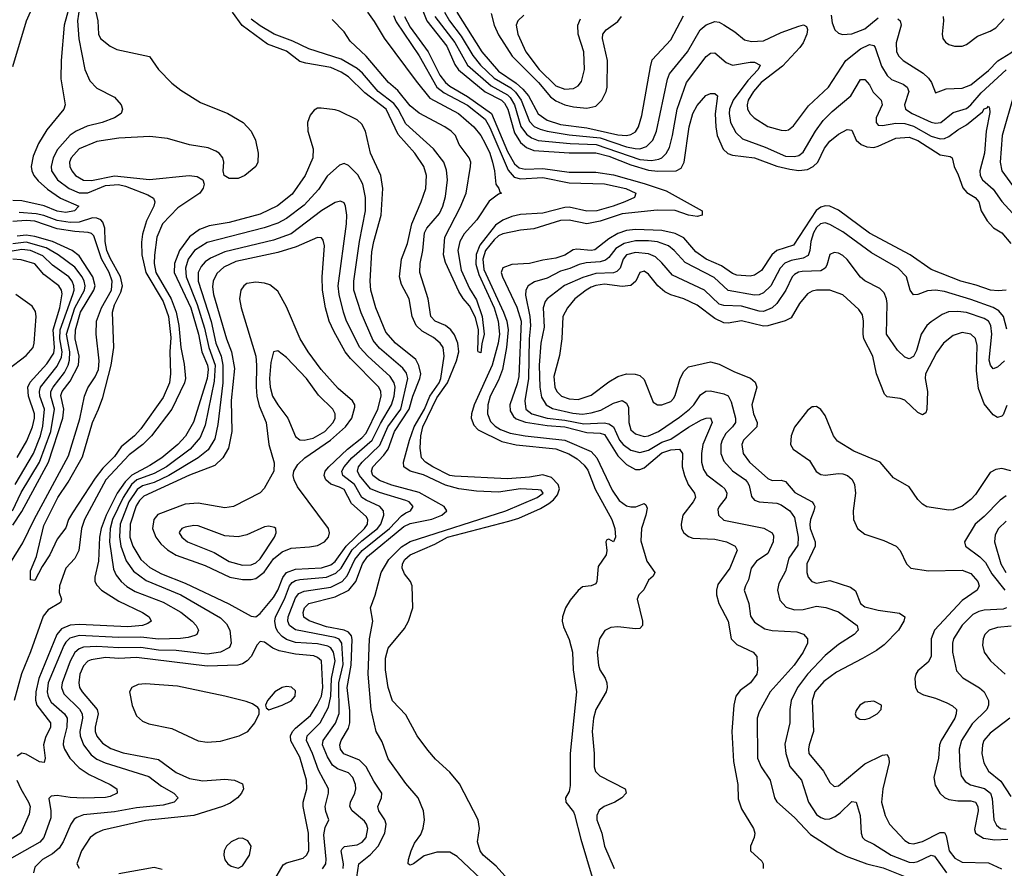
# Model space of a CAD drawing. Header units: inches. Extents: x 501365 to 657855, y 482276 to 547543.
# Tile 26 of 256: x 521781 to 526241, y 493910 to 497755. Entities that reach past the tile are written whole.
import ezdxf

# ---------------------------------------------------------------- set-up
doc = ezdxf.new("R2010")
doc.units = ezdxf.units.IN
doc.header["$MEASUREMENT"] = 0
doc.layers.add('A5429', color=7, linetype='Continuous')

msp = doc.modelspace()

# ---------------------------------------------------------------- linework, layer by layer
at = {"layer": 'A5429', "color": 5}
for points, elevation in [([(521750, 497542.6), (521811.8, 497750), (521853.6, 497846.4)], 1640), ([(522013.6, 497846.4), (521981.6, 497730), (521968.6, 497570), (521966.6, 497486.6), (521986.4, 497370), (521980.3, 497350), (521904, 497256), (521866.3, 497193.7), (521842.3, 497137.7), (521832.9, 497090), (521835.5, 497070), (521845, 497050), (521864.8, 497024.8), (521907.3, 496987.3), (521965.9, 496945.9), (522048.9, 496910), (522028.4, 496890), (521990, 496881.3), (521950, 496888.4), (521891.2, 496911.2), (521790, 496934.3), (521750, 496936.7)], 1640), ([(525758.5, 497758.5), (525769.5, 497749.5), (525773.8, 497730), (525751, 497650), (525752.3, 497610), (525763.7, 497590), (525783.5, 497570), (525872.8, 497512.8), (525898.4, 497490), (525911.8, 497470), (525930, 497424), (525978, 497442), (526050, 497444.7), (526090, 497460.1), (526170, 497525.5), (526211.1, 497568.9), (526270, 497604.9), (526317.4, 497642.6), (526340.4, 497670), (526377.3, 497742.7), (526410, 497854.9)], 1780), ([(522125.4, 497790), (522134.5, 497750), (522137.2, 497690), (522147.1, 497670), (522190, 497635.6), (522220.9, 497620.9), (522369.1, 497589.1), (522409.3, 497529.3), (522470, 497467.2), (522510, 497436.5), (522599.8, 497379.8), (522724.4, 497330), (522793.1, 497290), (522828.9, 497250), (522848.9, 497210), (522861.3, 497150), (522859.6, 497110), (522850, 497089.6), (522800.5, 497050), (522770, 497035.8), (522730, 497035.6), (522707, 497050), (522703, 497070), (522705.8, 497110), (522700.3, 497130), (522685.1, 497150), (522670, 497159.5), (522634.2, 497174.2), (522550, 497188.1), (522450, 497216.7), (522370, 497225.4), (522230, 497218.7), (522130, 497203.8), (522050.9, 497170), (522013.5, 497130), (522006.8, 497110), (522007.7, 497090), (522016.8, 497070), (522033.4, 497050), (522070, 497027.9), (522106.5, 497026.5), (522210, 497047.1), (522368.2, 497031.8), (522548.8, 497048.8), (522584.7, 497044.7), (522610.4, 497030), (522616, 497010), (522611.9, 496991.9), (522596.5, 496970), (522497.5, 496902.5), (522428.1, 496830), (522402.4, 496770), (522392, 496688), (522390.4, 496650), (522397.8, 496610), (522467.1, 496490), (522490, 496430), (522501.4, 496370), (522510.8, 496270), (522525.7, 496194.3), (522531.7, 496130), (522527.2, 496110), (522469.6, 495990.4), (522377.6, 495870), (522339.3, 495830), (522277, 495783), (522171, 495670), (522073.8, 495490), (522061.2, 495450), (522049.2, 495350), (522030, 495314.6), (521989.4, 495270), (521960.9, 495190), (521959.9, 495159.9), (521970.1, 495130), (521965.9, 495114.1), (521910, 495081.9), (521886.8, 495053.2), (521830, 494890.6), (521788.2, 494791.8), (521755, 494670)], 1680), ([(522051.9, 497810), (522042.8, 497750), (522049.2, 497669.2), (522076.3, 497530), (522098.2, 497478.2), (522130, 497445.7), (522210, 497403.6), (522240.2, 497370), (522246.7, 497350), (522240.2, 497330), (522210.4, 497310), (522154, 497290), (522086.9, 497273.1), (522037.1, 497250), (522010, 497231.5), (521952.3, 497167.7), (521932.7, 497130), (521923, 497090), (521925.6, 497070), (521951.5, 497030), (522004.2, 496990), (522050, 496970.9), (522090, 496970.5), (522170, 497003.3), (522229, 497009), (522260.8, 497000.8), (522361.6, 496961.6), (522386.5, 496946.5), (522392.8, 496930), (522387.8, 496910), (522355.4, 496844.6), (522336.5, 496783.5), (522332.4, 496747.6), (522333.6, 496690), (522352.1, 496610), (522430, 496478.6), (522454.5, 496410), (522465, 496315), (522461.4, 496250), (522464.2, 496150), (522459, 496110), (522430, 496043), (522330, 495901.5), (522300.7, 495870), (522240.1, 495819.9), (522210, 495776.1), (522157.4, 495722.6), (522122.1, 495677.9), (522019.4, 495520.6), (522002, 495490), (521990, 495452.7), (521950, 495401.2), (521916.9, 495330), (521882.2, 495277.8), (521850, 495214), (521830, 495218), (521830, 495258), (521856.6, 495323.4), (521890, 495463.7), (521954, 495590), (522000.4, 495659.6), (522065.9, 495774.1), (522109.9, 495930), (522138.5, 495990), (522156.7, 496043.3), (522195.4, 496190), (522207.2, 496270), (522201.1, 496430), (522210, 496462.7), (522239.4, 496520.6), (522246.2, 496550), (522237.5, 496590), (522190, 496674.6), (522175.7, 496710), (522168.6, 496750), (522166.9, 496810), (522157.5, 496837.5), (522148.2, 496848.2), (522130, 496856.7), (522110, 496857.4), (522050, 496838.4), (522010, 496836), (521950, 496845.9), (521890, 496867.8), (521855.3, 496875.3), (521778.1, 496881.9)], 1660), ([(523896.7, 493836.7), (523763.2, 493963.2), (523730, 493983.6), (523670, 493984), (523613.2, 493966.8), (523564.4, 493930), (523550, 493924.5), (523541, 493930), (523541.7, 493950), (523554.3, 493990), (523570, 494024.6), (523597.2, 494062.8), (523607.8, 494092.2), (523614.4, 494130), (523610.4, 494170), (523585.2, 494230), (523530, 494294.6), (523450, 494406.8), (523422.9, 494482.9), (523394.9, 494530), (523372.8, 494630), (523359.3, 494790), (523365.1, 494950), (523380.6, 495030), (523369.2, 495090), (523391.7, 495148.3), (523417.9, 495250), (523453.5, 495310), (523510, 495367.6), (523550, 495390.7), (523983.4, 495530), (524125.5, 495590), (524151.4, 495610), (524143.1, 495623.1), (524130, 495625.8), (524050, 495629), (523950, 495615.2), (523850, 495619.4), (523770, 495629), (523710, 495646.5), (523610, 495693.2), (523549.1, 495710), (523521.4, 495730), (523519.9, 495750), (523546.7, 495850), (523568.1, 495910), (523615.2, 495990), (523638.5, 496050), (523680.5, 496110), (523687.9, 496130), (523703, 496230), (523699.2, 496270), (523685.9, 496290), (523655.3, 496315.3), (523603.6, 496343.6), (523576.6, 496370), (523559.4, 496410), (523544.6, 496490), (523510, 496556.2), (523501, 496590), (523510.4, 496670), (523538, 496742), (523556.7, 496830), (523600.2, 496930), (523621.1, 496990), (523624.2, 497050), (523611, 497090), (523570.9, 497150), (523495.4, 497235.4), (523441.2, 497350), (523343.8, 497423.8), (523270, 497496), (523237.3, 497517.3), (523190, 497539.2), (523077.6, 497557.6), (523050, 497566.1), (522990, 497612.8), (522903.9, 497643.9), (522788.7, 497728.7), (522744.1, 497790)], 1680), ([(523356.2, 497790), (523387.2, 497747.2), (523431.7, 497671.7), (523576.4, 497476.4), (523639.2, 497399.2), (523768.8, 497330), (523837.8, 497270), (523870, 497231.3), (523890, 497194.8), (523910.4, 497150), (523922.3, 497110), (523932.1, 497070), (523937.5, 497010), (523951.2, 496990), (523955.3, 496975.2), (523964, 496970), (523950, 496964.4), (523907.3, 496932.7), (523851.7, 496848.3), (523794.6, 496785.4), (523775, 496750), (523766, 496710), (523780, 496620), (523818, 496538), (523850, 496485.5), (523875.2, 496410), (523884.4, 496330), (523873.8, 496286.2), (523870, 496245.2), (523858, 496250), (523856.4, 496256.4), (523858.7, 496350), (523845.5, 496405.5), (523818.6, 496458.6), (523790, 496491.6), (523770, 496524.2), (523710, 496654.5), (523700.7, 496690), (523706.4, 496770), (523775.7, 496904.3), (523803.7, 496970), (523823.5, 497090), (523824.4, 497110), (523817.1, 497130), (523772.1, 497190), (523754.8, 497230), (523735.6, 497250), (523706.9, 497270), (523590, 497331.7), (523550, 497364.9), (523494.3, 497434.3), (523451, 497470), (523350, 497589.9), (523278.5, 497658.5), (523250, 497700.5), (523195.6, 497755.6)], 1640), ([(523601.7, 497810), (523625.2, 497750), (523715.4, 497635.4), (523752.6, 497552.6), (523768.8, 497528.8), (523890, 497428), (523963.2, 497390), (523977.2, 497377.2), (523992.1, 497350), (524022.8, 497242.8), (524050, 497199.4), (524076, 497176), (524110, 497162.8), (524270, 497152.6), (524390, 497152.4), (524450, 497136.9), (524550, 497098), (524630, 497073.8), (524671.5, 497068.5), (524754.7, 497070), (524777.4, 497082.6), (524790.3, 497109.7), (524814, 497270), (524830.3, 497329.7), (524850, 497366.9), (524888.3, 497411.7), (524910, 497421.2), (524930, 497420.8), (524942.3, 497410), (524931.8, 497328.2), (524934, 497270), (524940.8, 497230), (524968.2, 497168.2), (524989, 497149), (525010, 497140.9), (525110, 497129.5), (525210, 497091.9), (525270, 497078.2), (525310, 497072.6), (525350, 497076.8), (525374.8, 497090), (525395.7, 497110), (525426.5, 497173.5), (525450, 497205.1), (525490, 497236), (525530, 497257.4), (525550, 497254.3), (525570.5, 497210), (525592.4, 497190), (525618.6, 497178.6), (525650, 497176.7), (525670, 497182.4), (525750, 497218.8), (525810, 497223.2), (525850, 497208.1), (525950, 497143.4), (525995.8, 497135.8), (526005.5, 497130), (526013.8, 497090), (526032.5, 497052.5), (526053.3, 496993.3), (526071.6, 496971.6), (526109.1, 496950), (526126.2, 496930), (526135.6, 496890), (526163.2, 496843.2), (526192, 496812), (526230, 496789.1), (526270, 496741.5)], 1720), ([(523705.6, 497790), (523727.9, 497750), (523780.1, 497680.1), (523833.7, 497593.7), (523867.5, 497550), (523929.8, 497490), (524006.1, 497446.1), (524027.5, 497427.5), (524052.9, 497390), (524090, 497294), (524112.1, 497272.1), (524138.6, 497258.6), (524170, 497250), (524270, 497234.2), (524410, 497219.3), (524530, 497179.7), (524568.9, 497171.1), (524590, 497170.8), (524619.7, 497180.3), (524648.4, 497210), (524666.2, 497250), (524714.8, 497485.2), (524724.1, 497510), (524805.5, 497610), (524863.2, 497710), (524890, 497732.3), (524930, 497747.8), (524950, 497744), (524970, 497732.4), (525020.2, 497700.2), (525063.8, 497663.8), (525096.1, 497656.1), (525150, 497660.1), (525230, 497697.1), (525310, 497726.7), (525331.8, 497731.8), (525344.9, 497724.9), (525350.2, 497710.2), (525346, 497690), (525330, 497651.1), (525315.1, 497630), (525235.7, 497544.3), (525139.2, 497470), (525104.9, 497430), (525080.8, 497390), (525076.1, 497370), (525078.4, 497350), (525089.4, 497329.4), (525108.6, 497310), (525170, 497270.7), (525230, 497254.4), (525250, 497252.8), (525263, 497257), (525285.8, 497274.2), (525354.8, 497365.2), (525445, 497450), (525523.7, 497570), (525590, 497623.1), (525630, 497642.4), (525650, 497637.8), (525655.9, 497630), (525684.3, 497544.3), (525710, 497501.9), (525730, 497484.7), (525783.3, 497463.3), (525801.7, 497450), (525808.4, 497430), (525789.6, 497370), (525793.2, 497350), (525823, 497330), (525910, 497290.8), (525930, 497286.4), (525953, 497290), (526010, 497334.3), (526070, 497352.3), (526090, 497369.6), (526135.9, 497424.1), (526250, 497528.6)], 1760), ([(523761.7, 497790), (523874.3, 497610), (523950, 497521.5), (524030, 497468.1), (524060.4, 497440.4), (524085.9, 497410), (524129.3, 497329.3), (524170, 497299.5), (524230, 497280.7), (524350, 497265), (524490, 497233.3), (524530, 497230.8), (524550, 497235.4), (524570, 497247.9), (524583.9, 497270), (524599.5, 497320.5), (524637.6, 497542.4), (524646.6, 497573.4), (524730, 497664.7), (524787.7, 497772.3)], 1780), ([(523916.4, 497783.6), (523929.7, 497730), (523950, 497687), (524012.1, 497590), (524130.9, 497470.9), (524186, 497406), (524210, 497387.6), (524250, 497369.5), (524290, 497359.8), (524350, 497354.1), (524390, 497363.3), (524417.9, 497390), (524437.2, 497430), (524441.4, 497450), (524442.8, 497570), (524420.2, 497670), (524422.3, 497690), (524437.4, 497710), (524490, 497747.8), (524506.8, 497770)], 1820), ([(524064.2, 497775.8), (524037.4, 497750), (524029.5, 497730), (524037.7, 497690), (524073.6, 497610), (524133.4, 497530), (524210, 497456), (524250, 497440.3), (524290, 497443.7), (524310, 497455.9), (524325.2, 497474.8), (524339.9, 497530), (524336.7, 497610), (524310.4, 497690), (524308.7, 497730), (524320.9, 497759.1)], 1840), ([(525456.2, 497776.2), (525460.6, 497740.6), (525473.5, 497710), (525490, 497694.8), (525508.3, 497688.3), (525550, 497690.5), (525610, 497713.8), (525670, 497763.1)], 1780), ([(524100.3, 493740.3), (523939.8, 493919.8), (523880.9, 493970), (523866.6, 493990), (523855.3, 494030), (523863.6, 494090), (523857.6, 494130), (523772.5, 494292.5), (523730, 494346), (523664.4, 494404.4), (523630, 494445.2), (523580.9, 494510), (523530, 494605.2), (523470, 494669.4), (523450, 494729), (523437.4, 494810), (523437.6, 494862.4), (523450, 494907.3), (523523.8, 494996.2), (523542.6, 495030), (523561.1, 495090), (523558.7, 495190), (523551.6, 495210), (523524.2, 495244.2), (523512.7, 495270), (523514.6, 495290), (523525.5, 495310), (523550, 495330.5), (523660.7, 495379.3), (523718.1, 495410), (523996.8, 495483.1), (524042.6, 495497.4), (524139.4, 495540.6), (524177.4, 495562.6), (524199.5, 495580.5), (524217.3, 495602.7), (524225.5, 495630), (524220.3, 495650), (524190, 495681.2), (524150, 495693.1), (524090, 495683), (523990, 495675.6), (523750, 495686.4), (523730, 495690.8), (523651.6, 495730), (523619.8, 495750), (523600.5, 495770), (523594.5, 495814.5), (523598.4, 495870), (523606.8, 495910), (523670, 496042.6), (523718.3, 496110), (523759.3, 496210), (523770.8, 496250), (523765.6, 496290), (523750, 496327.1), (523734.2, 496350), (523710, 496369), (523662.5, 496390), (523642.5, 496410), (523631.4, 496490), (523593.8, 496610), (523594.3, 496650), (523606.7, 496710), (523614.8, 496790), (523624.5, 496810), (523682.3, 496877.7), (523697.6, 496910), (523710, 496954), (523719, 497030), (523714, 497074), (523702.6, 497110), (523655.9, 497170), (523530, 497283.8), (523495.1, 497350), (523475.8, 497375.8), (523404.8, 497430), (523333.2, 497513.2), (523310, 497534.2), (523236.7, 497576.7), (523090, 497624), (523017.9, 497657.9), (522934.1, 497690), (522870, 497727.9), (522830, 497758.1)], 1660), ([(523474, 497774), (523486.2, 497746.2), (523590, 497592.1), (523670, 497450), (523703.5, 497423.5), (523810, 497367.8), (523890, 497304.4), (523910, 497267.3), (523993.8, 497073.8), (524021.5, 497041.5), (524050, 497034), (524150, 497041), (524270, 497016.5), (524430, 497012.2), (524526, 496990), (524571.2, 496970), (524566.3, 496950), (524522.3, 496930), (524469.9, 496909.9), (524394.9, 496890), (524350, 496887.7), (524270, 496906.2), (524250, 496905.1), (524150, 496878.5), (524050, 496873.3), (524010, 496863.7), (523970, 496847.7), (523936.4, 496823.6), (523865.6, 496734.4), (523849.2, 496690.8), (523847.5, 496647.5), (523860.9, 496600.9), (523930.1, 496449.9), (523947.8, 496390), (523953.8, 496330), (523948.5, 496290), (523921.4, 496190), (523839.5, 496010), (523826.8, 495970), (523825.4, 495950), (523837.5, 495917.5), (523857.7, 495897.7), (523964.8, 495844.8), (524029.4, 495829.4), (524210, 495811.1), (524268.9, 495788.9), (524306.3, 495766.3), (524337.5, 495737.5), (524354.7, 495714.7), (524387.7, 495627.7), (524462.5, 495490), (524477.2, 495450), (524480.2, 495410), (524470.4, 495390), (524450, 495402), (524440.9, 495399.1), (524436.3, 495390), (524440.2, 495350), (524437.4, 495330), (524402, 495278), (524394.9, 495210), (524390, 495199.3), (524370.3, 495189.7), (524330, 495185.4), (524310, 495169.7), (524274.1, 495125.9), (524252.8, 495090), (524239.4, 495050), (524238.7, 495030), (524244.6, 495004.6), (524270, 494946.4), (524285, 494890), (524288.7, 494810), (524302.6, 494710), (524273.7, 494430), (524274.5, 494285.5), (524270, 494259), (524254, 494230), (524254.8, 494210), (524290, 494166.8), (524294.5, 494154.5), (524322.6, 494042.6), (524373.8, 493870)], 1660), ([(523524, 497770), (523550, 497721.3), (523630.5, 497610), (523684, 497504), (523710, 497470.1), (523730, 497454.2), (523810, 497406.8), (523918.8, 497330), (523990, 497157.7), (524022.3, 497102.3), (524043.9, 497083.9), (524070, 497078.3), (524150, 497081.2), (524270, 497064.7), (524390, 497064.6), (524470, 497052.1), (524610, 497013), (524710, 496979.4), (524872.1, 496890), (524872.4, 496870), (524850, 496863.2), (524810.5, 496869.5), (524750.7, 496890.7), (524668.3, 496891.7), (524510, 496876.1), (524410, 496842.4), (524350, 496829.6), (524270, 496846.7), (524230, 496845.6), (524110, 496807.8), (524050, 496801.9), (523970, 496784.7), (523950, 496776.3), (523930, 496758.6), (523890.7, 496710), (523878.2, 496670), (523883.9, 496623.9), (523972.7, 496430), (523987.7, 496390), (523993.9, 496350), (523985.6, 496270), (523967.3, 496170), (523950, 496122.5), (523912.2, 496050), (523901.2, 496010), (523900.5, 495970), (523914, 495934), (523934.2, 495914.2), (523958.7, 495898.7), (524002.5, 495882.5), (524070, 495869.6), (524250, 495850.7), (524370, 495798.1), (524394.9, 495770), (524464.3, 495624.3), (524496.4, 495576.4), (524530, 495552.4), (524550, 495547.5), (524571.2, 495548.8), (524610, 495562.7), (524617.1, 495557.1), (524622.5, 495542.5), (524617.9, 495510), (524596.9, 495450), (524594.7, 495394.7), (524622, 495302), (524658.4, 495250), (524650, 495233.2), (524630, 495215.1), (524608.3, 495171.7), (524585.5, 495150), (524578, 495130), (524602.8, 495030), (524602.6, 495010), (524590, 494997.4), (524570, 494994.6), (524490, 495004.8), (524458, 495002), (524432.1, 494987.9), (524407, 494950), (524396.9, 494890), (524402.4, 494830), (524408.1, 494810), (524432.5, 494772.5), (524440.2, 494750), (524441.3, 494730), (524436.9, 494710), (524391.3, 494630), (524380.8, 494590), (524373.8, 494530), (524383.8, 494430), (524382.4, 494370), (524388.8, 494348.8), (524409.2, 494329.2), (524523.7, 494270), (524525.2, 494265.2), (524527.8, 494250), (524509.1, 494230), (524476.5, 494210), (524429.2, 494190), (524406.3, 494173.7), (524395.7, 494150), (524395.9, 494130), (524418.3, 494070), (524430.1, 494010), (524474.2, 493910)], 1680), ([(523661.9, 497770), (523752.1, 497652.1), (523810.1, 497550), (523916, 497456), (523990, 497415.3), (524002.6, 497402.6), (524021.8, 497370), (524051.2, 497271.2), (524075.9, 497235.9), (524099.3, 497219.3), (524130, 497208.6), (524274, 497194), (524392.7, 497190), (524590, 497121.8), (524642.9, 497117.1), (524676.2, 497123.8), (524690, 497130.1), (524710, 497148.8), (524723.9, 497176.1), (524738.3, 497230), (524758.5, 497350), (524801.5, 497470), (524890, 497588.5), (524910, 497604.2), (524930, 497604.9), (524981.2, 497561.2), (525009.1, 497549.1), (525090, 497563.4), (525110, 497562.3), (525135.6, 497550), (525125.9, 497530), (525079.5, 497480.5), (525012.7, 497390), (524996.9, 497350), (524995, 497330), (525001.3, 497290), (525024.4, 497244.4), (525055, 497215), (525157.8, 497177.8), (525250, 497136.9), (525290, 497134.8), (525310, 497140.1), (525330, 497154.6), (525385.6, 497250), (525420.9, 497299.1), (525460.9, 497339.1), (525546.1, 497410), (525590, 497484.2), (525610, 497484.2), (525630, 497459.7), (525647.5, 497427.5), (525683.7, 497390), (525687.6, 497370), (525660.2, 497310), (525661.3, 497290), (525670, 497277), (525690, 497275.4), (525750, 497286.6), (525790, 497285.6), (525830, 497273.5), (525910, 497228.1), (525950, 497215.6), (525970, 497217.2), (525990, 497225.9), (526030, 497256.9), (526070, 497279.2), (526141.7, 497338.3), (526150, 497351.6), (526164, 497356), (526170, 497363.1), (526174.6, 497354.6), (526174.9, 497334.9), (526158.2, 497250), (526150.9, 497150), (526129.6, 497070), (526132.2, 497050), (526142.8, 497030), (526190, 496986.7), (526230, 496932), (526278.4, 496878.4)], 1740), ([(525963.8, 497770), (525966.4, 497750), (525959.8, 497690), (525962.8, 497670), (525974, 497654), (525990, 497642.7), (526015, 497635), (526050, 497634.8), (526070, 497642.5), (526119.9, 497680.1), (526177.3, 497702.7), (526202.1, 497717.9), (526240.6, 497759.4)], 1820), ([(526285, 497415), (526231.8, 497230), (526222.7, 497110), (526230.1, 497070), (526290, 496988.1)], 1760), ([(523308.6, 493870), (523316.6, 493930), (523370, 493972.1), (523405.4, 494010), (523435.1, 494070), (523441.6, 494110), (523435, 494130), (523407.8, 494170), (523403, 494190), (523419.9, 494230), (523420.8, 494250), (523384.9, 494304.9), (523350, 494369.9), (523320.2, 494400.2), (523248.9, 494428.9), (523234.2, 494450), (523231.2, 494470), (523237.4, 494490), (523270, 494544.6), (523276.8, 494570), (523276.1, 494623.9), (523264.2, 494730), (523281.9, 494830), (523287.1, 494947.1), (523283.7, 494963.7), (523270, 494980.5), (523250, 494988.8), (523170, 495004.3), (523091.8, 495031.8), (523068.1, 495048.1), (523064.6, 495070), (523071.7, 495090), (523090.6, 495110), (523210, 495139.7), (523271.1, 495170), (523304.2, 495210), (523333.8, 495290), (523356.5, 495323.5), (523520.8, 495459.2), (523550, 495473.1), (523647.1, 495492.9), (523692.4, 495510), (523715.6, 495530), (523703.7, 495550), (523590, 495613), (523466.3, 495646.3), (523410, 495666.9), (523381.2, 495690), (523374.3, 495710), (523381.1, 495730), (523430, 495781.7), (523450, 495810), (523479, 495890), (523544.7, 495990), (523561.1, 496050), (523593.7, 496130), (523597.2, 496150), (523589, 496189), (523574.9, 496214.9), (523483.1, 496290), (523439.8, 496339.8), (523394.5, 496450), (523371.5, 496530), (523368.5, 496570), (523376.5, 496703.5), (523384.7, 496750), (523418, 496870), (523425.7, 496990), (523416.3, 497050), (523369.9, 497150), (523347.6, 497250), (523330, 497282.3), (523310, 497301.8), (523230, 497340.6), (523210, 497346.9), (523146, 497354), (523130, 497354.5), (523114.6, 497345.4), (523096.6, 497323.4), (523085.1, 497290), (523086.6, 497250), (523109.5, 497170), (523108.5, 497130), (523074.2, 497050), (523014.8, 496965.2), (522948.3, 496911.7), (522870, 496873.4), (522730, 496836.2), (522638.7, 496821.3), (522595, 496805), (522550, 496771.8), (522504, 496710), (522481.6, 496650), (522480.9, 496610), (522556.4, 496450), (522591.2, 496330), (522606.4, 496250), (522631.9, 496190), (522635, 496170), (522630.7, 496129.3), (522568.7, 495931.3), (522532.1, 495867.9), (522497.8, 495830), (522424.6, 495770), (522370, 495734.8), (522288.6, 495691.4), (522258, 495662), (522222.2, 495610), (522172.8, 495510), (522150.5, 495450), (522142.6, 495410), (522138.4, 495301.6), (522121.5, 495230), (522121.8, 495210), (522130, 495192.6), (522152.1, 495170), (522230, 495121.4), (522336.5, 495070), (522367.1, 495050), (522376.1, 495030), (522361.1, 495018.9), (522337.1, 495010), (522270, 495003.7), (522050, 495014.3), (522010, 495011.8), (521970, 494994.8), (521948.3, 494970), (521867.2, 494770), (521853.3, 494710), (521852.2, 494672.2), (521857.8, 494650), (521920.7, 494570), (521920.3, 494550), (521897.5, 494502.5), (521889.2, 494470), (521896.3, 494410), (521891.8, 494390), (521870, 494392.1), (521810, 494427.2), (521790, 494431.7), (521770, 494418.5)], 1720), ([(523246.3, 493910), (523248, 493930), (523237.3, 493990), (523241.3, 493998.7), (523251.4, 494008.7), (523310, 494016.7), (523332, 494028), (523350.3, 494050), (523357.6, 494090), (523352.3, 494110), (523343.2, 494123.2), (523286.3, 494170), (523276.3, 494190), (523279.5, 494210), (523299.3, 494250), (523303, 494270), (523301.6, 494290), (523290, 494322), (523270, 494342.8), (523221, 494361), (523197.6, 494377.6), (523174.6, 494414.6), (523153.1, 494470), (523154.9, 494490), (523211.7, 494568.3), (523227.8, 494612.2), (523226.6, 494750), (523246.5, 494833.5), (523240.2, 494930), (523227.9, 494947.9), (523210, 494956.3), (523030, 494990.9), (523003.1, 495010), (522994.7, 495030), (522996.8, 495050), (523030, 495135.4), (523044.6, 495155.4), (523070, 495166.5), (523190, 495184.6), (523241.1, 495210), (523264.7, 495235.3), (523299.7, 495310), (523331.7, 495350), (523456, 495450), (523510, 495507), (523530, 495521.6), (523551.1, 495530), (523563.8, 495550), (523544.4, 495570), (523530, 495576.2), (523410, 495612.6), (523370.2, 495630.2), (523319.6, 495690), (523310.9, 495710), (523315.4, 495730), (523332.2, 495750), (523412.6, 495827.4), (523448.9, 495910), (523506.8, 495990), (523539.2, 496130), (523533.6, 496153.6), (523517.1, 496177.1), (523410, 496266.8), (523382.1, 496302.1), (523327.1, 496427.1), (523294.7, 496530), (523295, 496570), (523320.6, 496750), (523346.6, 496890), (523347.4, 496950), (523335.8, 497010), (523312.4, 497052.4), (523270, 497094.8), (523250, 497103.5), (523230, 497096.8), (523173.7, 497046.3), (523133.7, 496986.3), (523070, 496914.4), (522990, 496855), (522950, 496833.8), (522888.3, 496811.7), (522630, 496745.3), (522573, 496710), (522544.4, 496670), (522532.3, 496630), (522534.8, 496590), (522585.4, 496465.4), (522617.8, 496357.8), (522637, 496270), (522666.6, 496190), (522662.2, 496117.8), (522621.6, 495918.4), (522597.9, 495862.1), (522553, 495810), (522446.5, 495730), (522390, 495699.7), (522311.5, 495670), (522287.9, 495650), (522248.9, 495591.1), (522201.6, 495490), (522191.3, 495450), (522186.9, 495390), (522206, 495266), (522218.1, 495238.1), (522240.1, 495210), (522266.7, 495186.7), (522304, 495164), (522430, 495115.4), (522510, 495071), (522562.5, 495030), (522580.2, 495010), (522590.9, 494989.1), (522583.6, 494970), (522574.9, 494965.1), (522544.4, 494955.6), (522508.8, 494951.2), (522410, 494948.9), (522330, 494956.9), (522230, 494956.4), (522050, 494964.6), (522007.3, 494952.7), (521990, 494935.6), (521980.9, 494919.2), (521910.3, 494750), (521905.6, 494710), (521909.1, 494689.1), (521922.6, 494662.6), (521983.8, 494610), (521995.3, 494590), (521994.8, 494550), (521979.7, 494490), (521978, 494470), (521983.3, 494450), (522008.1, 494410), (522050, 494366.2), (522095, 494335), (522190.2, 494290), (522220.9, 494270), (522222.3, 494250), (522190, 494235), (522169, 494231), (522070, 494228), (522010, 494230.8), (521950, 494240.2), (521922.9, 494237.1), (521913.4, 494226.6), (521922.2, 494170), (521921.8, 494138.2), (521890.6, 494050), (521871.3, 494028.7), (521733, 493950)], 1740), ([(523152.5, 493907.5), (523167.1, 493930), (523169, 493951), (523157.8, 494062.2), (523165.1, 494094.9), (523181.1, 494130), (523167, 494167), (523163.9, 494190), (523180.2, 494250), (523180.4, 494270), (523134.6, 494354.6), (523107.9, 494430), (523080.1, 494490), (523083.2, 494510), (523142.1, 494570), (523179.5, 494640.5), (523189.6, 494690), (523193.4, 494770), (523210.5, 494850), (523202.7, 494890), (523190, 494908.7), (523176.3, 494916.3), (523130, 494928), (523030, 494933.3), (522990, 494947.4), (522970, 494959.9), (522950, 494981.2), (522941.1, 495001.1), (522937.1, 495030), (522940.1, 495050), (522981, 495130), (523003.6, 495190), (523015, 495205), (523030, 495214.2), (523050, 495218.2), (523170, 495229.8), (523212.6, 495247.4), (523236.4, 495270), (523287.5, 495352.5), (523330, 495394.3), (523401.3, 495450), (523416.6, 495470), (523430.8, 495510), (523429.3, 495530), (523412.7, 495550), (523350, 495577.7), (523330, 495591.1), (523297.1, 495650), (523245, 495690), (523240.1, 495710), (523250.9, 495730), (523285.7, 495770), (523378.2, 495850), (523414.5, 495925.5), (523464.8, 496010), (523476.7, 496050), (523481.6, 496090), (523477.8, 496110), (523458.7, 496138.7), (523358.2, 496230), (523322.3, 496270), (523261.5, 496390), (523247.3, 496430), (523228.1, 496510), (523223.7, 496550), (523260.7, 496830), (523262.7, 496870), (523256.5, 496910), (523250, 496925.1), (523233.3, 496933.3), (523210, 496927.6), (523150, 496891.4), (523010, 496785.6), (522930, 496756.4), (522710, 496703.5), (522644.8, 496675.2), (522621.6, 496658.4), (522602.7, 496637.3), (522589.7, 496610), (522589.5, 496570), (522647.5, 496387.5), (522669.6, 496290), (522693.4, 496230), (522701.4, 496190), (522700.9, 496110), (522678.3, 495921.7), (522664.4, 495855.6), (522633.9, 495806.1), (522589.6, 495770), (522455.9, 495690), (522390, 495658.1), (522337.4, 495642.6), (522313.6, 495626.4), (522275.5, 495570), (522236.5, 495470), (522232.6, 495412.6), (522239.1, 495370), (522263.7, 495303.7), (522297, 495257), (522353.9, 495213.9), (522510, 495149), (522690, 495045), (522718.1, 495018.1), (522732.3, 494990), (522738.6, 494930), (522731.6, 494910), (522690.3, 494890), (522630, 494880.1), (522490, 494896.9), (522410, 494898.2), (522330, 494910.9), (522230, 494909.5), (522130, 494915.1), (522070, 494911.7), (522050, 494905.4), (522030, 494888.7), (522010, 494849.1), (521972.6, 494750), (521970.1, 494730), (521981, 494701), (522051.4, 494631.4), (522063.2, 494610), (522064.6, 494590), (522052.6, 494530), (522054.1, 494510), (522070.3, 494470.3), (522104.6, 494424.6), (522130, 494404.8), (522168.3, 494388.3), (522366.3, 494326.3), (522422.7, 494282.7), (522479.1, 494250), (522498.3, 494230), (522480.3, 494210), (522430, 494196.3), (522310, 494184.1), (522210, 494166), (522070, 494152), (522038.9, 494141.1), (522027.4, 494132.6), (522013, 494110), (521978.1, 494030), (521958.9, 494001.1), (521930, 493975.1), (521883.8, 493950), (521850, 493915.3), (521842.7, 493890)], 1760), ([(526250.2, 496529.8), (526213.8, 496526.2), (526179.3, 496530), (526112.9, 496552.9), (526043.5, 496570), (525910, 496623.9), (525815.3, 496690), (525630, 496787.9), (525490, 496892), (525450.5, 496910.5), (525430, 496912), (525410, 496906.3), (525388.9, 496891.1), (525286.7, 496733.3), (525210, 496709.1), (525188.4, 496690), (525141, 496619), (525110, 496598.5), (525090, 496593.1), (525030, 496597.3), (525010, 496605.2), (524960, 496640), (524890.6, 496670.6), (524843.7, 496703.7), (524790, 496766.9), (524750, 496786.8), (524690, 496800.1), (524570, 496804), (524530, 496799.6), (524490, 496786), (524450, 496762.2), (524386.9, 496713.1), (524370, 496709.1), (524303.9, 496716.1), (524287.9, 496712.1), (524250, 496688.8), (524210, 496675.5), (524150, 496666.4), (524090, 496650.8), (524010, 496645.6), (523970, 496631.4), (523962.5, 496610), (523967.8, 496590), (524033.5, 496453.5), (524052.8, 496390), (524041.2, 496138.8), (524034.1, 496105.9), (524001.2, 496010), (524003.1, 495983.1), (524017.7, 495957.7), (524030, 495947.2), (524071.8, 495931.8), (524170, 495916.7), (524250, 495910.2), (524350, 495884.7), (524410, 495882.6), (524430, 495875.4), (524490, 495779.1), (524530, 495739.4), (524570, 495717.2), (524590, 495717.2), (524610, 495724.9), (524690, 495793), (524730, 495806.5), (524770.3, 495810), (524783.8, 495790), (524782.2, 495730), (524792, 495690), (524809.4, 495649.4), (524837.8, 495610), (524841.9, 495590), (524831.9, 495570), (524785.1, 495510), (524776.8, 495470), (524779.1, 495450), (524788.8, 495430), (524810, 495413.1), (524830, 495405.7), (524930, 495401.3), (524982, 495390), (525022.6, 495370), (525031, 495351), (524998.2, 495270), (524943.9, 495196.1), (524937, 495170), (524937.6, 495150), (524948.1, 495110), (524989.5, 495030), (525003.2, 494950), (525030, 494924.2), (525103.7, 494890), (525119.6, 494870), (525123.8, 494810), (525120.6, 494790), (525090.9, 494750), (525044.3, 494715.7), (525025.3, 494690), (525015.8, 494650), (525007.1, 494530), (525013.9, 494393.9), (525033.4, 494290), (525035.1, 494224.9), (525050, 494179.5), (525105.2, 494090), (525110.3, 494070), (525108.4, 494050), (525090.6, 494010), (525090.7, 493990), (525142.4, 493942.4), (525148.9, 493930), (525149.2, 493910)], 1720), ([(521735.6, 495290), (521795.3, 495384.7), (521846.4, 495490), (522001.5, 495778.5), (522052.8, 495947.2), (522073.7, 496050), (522090, 496087.3), (522122.5, 496137.5), (522137.2, 496170), (522141.1, 496210), (522126.7, 496330), (522129.1, 496390), (522150.7, 496450), (522196.6, 496530), (522200, 496570), (522186.5, 496610), (522151.7, 496671.7), (522116.1, 496776.1), (522106.3, 496786.3), (522091.5, 496791.5), (522030, 496795), (521950, 496808), (521850, 496841.8), (521810, 496845.1), (521750, 496841)], 1680), ([(526253.2, 496353.2), (526236.7, 496410), (526216.4, 496436.4), (526190.9, 496450.9), (526090, 496487.5), (525970, 496523.1), (525930, 496529.9), (525892.8, 496527.2), (525850, 496509.8), (525830, 496508.3), (525815.2, 496530), (525798.1, 496590), (525760.8, 496630), (525639.2, 496699.2), (525510, 496793.8), (525450, 496827.9), (525430, 496834.5), (525409, 496830), (525390, 496813), (525377, 496790), (525364, 496750), (525359.9, 496710), (525352.6, 496687.4), (525330, 496674.4), (525275.3, 496664.7), (525247.6, 496652.4), (525225.8, 496630), (525184.2, 496550), (525150, 496517.2), (525130, 496508.2), (525110, 496506.9), (524990, 496527.9), (524927.1, 496587.1), (524795.1, 496655.1), (524745.3, 496710), (524720.2, 496730), (524670, 496749), (524630, 496753.2), (524570, 496753.8), (524519.3, 496740.7), (524481, 496719), (524450, 496678.1), (524434, 496666), (524410, 496658.5), (524346.9, 496653.1), (524314.5, 496645.5), (524272.3, 496627.7), (524230, 496616.5), (524170, 496583.6), (524112.7, 496567.3), (524084.6, 496550), (524074, 496530), (524072.4, 496507.6), (524092.1, 496410), (524095.3, 496370), (524088.7, 496310), (524086.2, 496130), (524068.6, 496028.6), (524073.9, 495990), (524101.3, 495970), (524170, 495949.5), (524250, 495940.6), (524336.3, 495923.7), (524429.1, 495929.1), (524450, 495924.7), (524470.5, 495910.5), (524498.5, 495850), (524513.8, 495830), (524550, 495804.4), (524590, 495794.2), (524630, 495805.3), (524690, 495841.3), (524730, 495855), (524810, 495908.6), (524870, 495942.3), (524890, 495950.1), (524910.6, 495950.6), (524917.6, 495930), (524875, 495830), (524869.3, 495790), (524869.6, 495750), (524877.8, 495717.8), (524893, 495693), (524962, 495642), (524974.8, 495630), (524983.9, 495610), (524981.1, 495590), (524949.4, 495550), (524943.9, 495536), (524945.9, 495510), (524970, 495488.4), (525151.1, 495451.1), (525189.1, 495430), (525196.2, 495416.2), (525194.7, 495390), (525170, 495337.3), (525118.8, 495301.2), (525094.3, 495270), (525082.2, 495217.8), (525068.7, 495190), (525063.2, 495170), (525083.2, 495110), (525092, 495052.1), (525110, 495025.5), (525155.9, 494995.9), (525190, 494988.2), (525301.9, 494981.9), (525330.7, 494970.7), (525350.2, 494950), (525350.2, 494930), (525330.1, 494890), (525288.9, 494830), (525180.4, 494710), (525130, 494618.9), (525121.9, 494590), (525123.1, 494410), (525139.2, 494370), (525180.1, 494310), (525200.6, 494230), (525210, 494212), (525290, 494140.9), (525363.9, 494063.9), (525485.3, 493985.3), (525524.8, 493964.8), (525619, 493930), (525691.8, 493911.8), (525790, 493872.6)], 1740), ([(521750, 495464.5), (521790, 495527.5), (521912, 495750), (521976.8, 495950), (521980.9, 495990), (521967.7, 496052.3), (521972.8, 496070), (522010, 496117.2), (522046.5, 496190), (522049.9, 496230), (522032.6, 496310), (522033.3, 496350), (522055.9, 496430), (522117.3, 496530), (522122, 496550), (522112.7, 496590), (522050, 496686.1), (522018.2, 496710), (521929.7, 496749.7), (521850, 496773), (521810, 496778.9), (521770, 496774.1)], 1720), ([(521760, 495650), (521842.6, 495790), (521875.3, 495870), (521885.7, 495914.3), (521893.8, 495990), (521872.7, 496050), (521869.9, 496070), (521874.9, 496090), (521950, 496184.7), (521970, 496226.1), (521973.7, 496250), (521962.9, 496310), (521964.1, 496350), (522021.6, 496510), (522026.9, 496530), (522026, 496550), (522018.7, 496570), (522003.5, 496590), (521930, 496642.5), (521886.1, 496686.1), (521830, 496709.3), (521790, 496713.4), (521730, 496704.2)], 1760), ([(521748.1, 495530), (521786.9, 495613.1), (521870.8, 495750), (521921.6, 495890), (521938, 495990), (521921.4, 496050), (521922, 496070), (521931.7, 496090), (521983.6, 496156.4), (522000.9, 496190), (522006.8, 496213.2), (522007.9, 496250), (521992.4, 496330), (522031, 496449), (522074.2, 496530), (522076.8, 496550), (522072.9, 496570), (522063.5, 496590), (522030, 496634.6), (521955.7, 496690), (521900.9, 496720.9), (521810, 496747.3), (521750, 496740.4)], 1740), ([(521770, 495771.3), (521812.6, 495847.4), (521838.1, 495910), (521847.6, 495950), (521847.2, 495970), (521821.3, 496050), (521818.3, 496090), (521827.8, 496112.2), (521904.2, 496195.8), (521934.9, 496245.1), (521938.7, 496270), (521932.6, 496350), (521963.2, 496450), (521972.9, 496512.9), (521970.4, 496530.4), (521958.6, 496550), (521890, 496600.1), (521849.4, 496649.4), (521787.8, 496667.8), (521750, 496669.7)], 1780), ([(526241.4, 496210), (526210, 496180.7), (526190, 496173.3), (526179.1, 496190), (526172.9, 496212.9), (526184.8, 496330), (526180.6, 496370), (526169.1, 496389.1), (526150, 496401.6), (526070, 496429.2), (526030, 496433.5), (525988.5, 496431.5), (525959.7, 496420.3), (525910, 496386.2), (525890, 496369.2), (525863.9, 496330), (525843.5, 496256.5), (525830, 496228.7), (525810, 496219.2), (525790, 496226.4), (525757.3, 496257.3), (525706.9, 496330), (525709.9, 496470), (525707.9, 496490), (525697.3, 496517.3), (525677.1, 496537.1), (525610, 496572.6), (525590, 496589.1), (525530, 496668.4), (525510, 496686.6), (525490, 496696.7), (525470, 496701), (525450, 496691.2), (525437.4, 496642.6), (525430.1, 496629.9), (525410, 496617.1), (525325.9, 496614.1), (525308.8, 496611.2), (525290, 496600.7), (525280.1, 496590), (525251, 496530), (525210, 496469.2), (525190, 496449), (525150, 496433.6), (525130, 496434.6), (525050, 496456.6), (524970, 496460.3), (524950, 496467), (524883.4, 496530), (524738, 496598), (524690, 496654.1), (524660.6, 496680.6), (524630, 496694.5), (524570, 496700.1), (524530, 496689.4), (524513.9, 496670), (524501.1, 496630), (524486.3, 496613.7), (524470, 496608.8), (524390, 496605.6), (524332.2, 496587.8), (524249.5, 496550.5), (524170.1, 496490), (524161.6, 496478.4), (524152.8, 496450), (524157.1, 496362.9), (524142.1, 496290), (524134.5, 496190), (524137.3, 496090), (524145.2, 496045.2), (524166.4, 496010), (524194, 495994), (524287, 495973), (524330, 495968.6), (524370, 495973.6), (524413.6, 495986.4), (524470, 496017.3), (524510, 496029.4), (524530, 496017.2), (524538.5, 495998.5), (524540.3, 495930), (524550, 495897.5), (524570, 495878.2), (524610, 495867.2), (524630, 495869.7), (524674.7, 495890), (524770, 495954.3), (524815, 495990), (524834.4, 496010), (524864.4, 496055.6), (524888.4, 496071.6), (524910, 496074.4), (524970, 496060.4), (524990.5, 496050.5), (525003.8, 496023.8), (525024.1, 495950), (525023.8, 495930), (525010.1, 495910), (524979.2, 495880.8), (524962.7, 495850), (524957.5, 495830), (524956.9, 495790), (524970, 495754.4), (525010, 495711.3), (525068.1, 495670), (525078.1, 495658.1), (525085.1, 495645.1), (525095.5, 495595.5), (525110, 495578.3), (525130.6, 495570.6), (525210, 495564.8), (525230, 495557), (525270, 495529.3), (525290, 495499.5), (525306.9, 495410), (525306.3, 495373.7), (525264.9, 495315.1), (525250, 495256.3), (525219.7, 495200.3), (525214, 495170), (525224.5, 495124.5), (525252.8, 495092.8), (525290, 495080.9), (525330, 495083.4), (525390, 495097.5), (525432.3, 495092.3), (525490, 495072.4), (525575.3, 495010), (525579, 494990), (525560.3, 494970), (525490, 494924.2), (525430, 494874.3), (525349.3, 494790), (525304.1, 494730), (525276.1, 494670), (525270.2, 494630.2), (525270, 494569), (525247.1, 494472.9), (525250.9, 494430), (525270, 494371), (525323, 494310), (525354, 494210), (525390, 494154.8), (525410, 494140.1), (525430, 494133.6), (525450, 494134.7), (525474.9, 494145.1), (525498.1, 494161.9), (525550, 494213.4), (525570, 494210.4), (525587.8, 494150), (525592.8, 494070), (525599.3, 494050), (525610, 494039.3), (525650, 494020.1), (525728.6, 493970), (525810, 493938.2), (525830, 493936.4), (525850, 493940.7), (525910, 493970.1), (525925.5, 493965.5), (525979.6, 493890)], 1760), ([(526253.1, 496006.9), (526235.2, 495964.8), (526230, 495958.7), (526210, 495952.9), (526190, 495964.5), (526150, 496014.9), (526124.6, 496084.6), (526115.2, 496164.8), (526118.9, 496278.9), (526110.7, 496310.7), (526089.6, 496330), (526050, 496338.7), (526010, 496325), (525966.2, 496290), (525934, 496246), (525883.4, 496150), (525882.3, 496130), (525893.9, 496070), (525890.2, 495989.8), (525885.3, 495974.7), (525870, 495965.4), (525850, 495975.4), (525790, 496031.4), (525770, 496039.1), (525710, 496046.8), (525698.3, 496058.3), (525662.3, 496150), (525645.4, 496230), (525604.2, 496310), (525601, 496330), (525603.8, 496390), (525598.4, 496418.4), (525581.7, 496441.7), (525509.4, 496509.4), (525450.4, 496530.4), (525390, 496530.4), (525370, 496525.7), (525350, 496513.7), (525312.9, 496470), (525275.1, 496404.9), (525249, 496391), (525170, 496368), (525150, 496366.8), (525050, 496390.7), (524990, 496380.4), (524970, 496381.8), (524930, 496401), (524850, 496461.1), (524790, 496490.8), (524730, 496508.8), (524702.9, 496522.9), (524671, 496550), (524630, 496602.9), (524610, 496615.9), (524589.6, 496610.4), (524571.5, 496570), (524549.3, 496550.7), (524510, 496546.2), (524430, 496556.6), (524390, 496550.8), (524370, 496543.3), (524346.3, 496530), (524295.7, 496490), (524261.8, 496450), (524241.4, 496410), (524236.1, 496310), (524225.8, 496234.2), (524201.1, 496138.9), (524204.3, 496090), (524213.9, 496070), (524235, 496050), (524270, 496037.7), (524310, 496035), (524370, 496053.8), (524450, 496114.8), (524490, 496138.4), (524530, 496150.1), (524569.5, 496149.5), (524590, 496142.9), (524610, 496125.7), (524650, 496022.3), (524670, 496010.2), (524690, 496009.5), (524730, 496025.4), (524741.8, 496038.2), (524750, 496052.4), (524772.2, 496130), (524790, 496161.2), (524810, 496182.5), (524910, 496204.5), (524950, 496195), (525019.2, 496159.2), (525091.2, 496131.2), (525113.1, 496113.1), (525119.4, 496090), (525098.1, 496010), (525104.9, 495970), (525121.9, 495930), (525120.3, 495910), (525059.1, 495850), (525052.8, 495830), (525057.7, 495790), (525086.2, 495750), (525170, 495676.6), (525190, 495668.1), (525230, 495668.2), (525250, 495663.4), (525292.8, 495612.8), (525370.9, 495570.9), (525379, 495559), (525383.3, 495550), (525379, 495530), (525362.4, 495490), (525359.4, 495470), (525361.7, 495450), (525384.4, 495390), (525384.1, 495370), (525346.5, 495290), (525346.7, 495250), (525353.1, 495230), (525369.1, 495209.1), (525390, 495201.7), (525450, 495213.8), (525543.9, 495183.9), (525567.3, 495167.3), (525590.1, 495110.1), (525610, 495094.8), (525670, 495079.4), (525766.1, 495066.1), (525790.1, 495050), (525785.7, 495030), (525762.5, 494990), (525696.7, 494923.3), (525662.4, 494897.5), (525599.1, 494860.9), (525480.5, 494799.5), (525423.9, 494756.1), (525382.7, 494710), (525371.3, 494668.7), (525377.1, 494530), (525357.4, 494470), (525353.4, 494450), (525356.1, 494430), (525421.3, 494350), (525450, 494299.6), (525470, 494281.2), (525490, 494283.5), (525610, 494383.3), (525690, 494423.5), (525710, 494425.3), (525718, 494410), (525719.5, 494390), (525690.6, 494270), (525685.4, 494210), (525700.8, 494150), (525720.9, 494110), (525790, 494035.8), (525810, 494024.8), (525830, 494020.6), (525870, 494031.5), (525950, 494071.9), (525970, 494072.4), (525977.1, 494057.1), (525990.8, 493990), (526016.3, 493956.3), (526050, 493938.2), (526170, 493934.5), (526228.2, 493908.2)], 1780), ([(521727.5, 496170), (521810, 496234), (521841.6, 496270), (521846.9, 496290), (521854.9, 496410), (521852.6, 496432.6), (521837.9, 496457.9), (521763.7, 496510)], 1820), ([(526270, 495710.8), (526230, 495721.7), (526202.2, 495717.8), (526176.8, 495703.2), (526110, 495603.7), (526090, 495581.7), (526050, 495551.3), (526010, 495535.2), (525990, 495532.3), (525890, 495548.4), (525870, 495559.7), (525850, 495581.1), (525810, 495638.9), (525739.9, 495679.9), (525678.2, 495750), (525560.2, 495800.2), (525484.9, 495844.9), (525466.6, 495870), (525430, 495961.7), (525410, 495989.8), (525390, 496002.7), (525378.2, 496001.8), (525370, 496001), (525350, 495984.4), (525290, 495908.7), (525276, 495870), (525273.2, 495830), (525283.9, 495810), (525358.2, 495758.2), (525388.5, 495708.5), (525410, 495694.1), (525430, 495691.1), (525490, 495698.8), (525510, 495697.2), (525530.1, 495690.1), (525552.1, 495672.1), (525561.9, 495650), (525567.6, 495610), (525556, 495530), (525558, 495490), (525575.9, 495450), (525610, 495423.9), (525695.1, 495395.2), (525750.6, 495370.6), (525769.6, 495349.6), (525798.2, 495290), (525818.4, 495270), (525897.8, 495257.8), (526050, 495261.6), (526090, 495246.6), (526121.5, 495210), (526127.8, 495190), (526118.6, 495170), (526050, 495123.1), (525924.7, 494990), (525909.7, 494950), (525909.1, 494870), (525895.6, 494844.4), (525850, 494805.3), (525840.5, 494790), (525835.7, 494770), (525838.4, 494730), (525849.5, 494709.5), (525875.7, 494695.8), (525930, 494681.3), (525980.4, 494660.4), (526006.9, 494646.9), (526023.8, 494630), (526023.7, 494610), (526016.6, 494590), (525954.5, 494490), (525947.8, 494470), (525943.1, 494410), (525922, 494322), (525927.5, 494287.5), (525948.5, 494250), (525970.5, 494230.5), (525990, 494222.4), (526030, 494216), (526090, 494215.5), (526110, 494209.5), (526121.6, 494190), (526122, 494170), (526106.2, 494086.2), (526110.7, 494070), (526146.8, 494046.8), (526198.9, 494038.9), (526257.8, 494042.2)], 1820), ([(526250, 495598.1), (526221.7, 495578.3), (526150, 495504.6), (526108.8, 495470), (526061.3, 495390), (526064.9, 495370), (526130, 495321.5), (526155.2, 495295.2), (526185, 495245), (526242.8, 495170)], 1840), ([(526250, 495483), (526214.1, 495450), (526199, 495421), (526196.4, 495390), (526224.9, 495290), (526248.4, 495250)], 1860), ([(526251, 495090), (526235.9, 495084.1), (526150, 495080.6), (526125.5, 495074.5), (526099.1, 495060.9), (526050, 495012), (526011.4, 494950), (526006.1, 494930), (526005.7, 494890), (526025, 494805), (526052.8, 494772.9), (526128.6, 494728.6), (526150, 494710.2), (526168.8, 494670), (526168.8, 494650), (526161.6, 494630), (526095.6, 494564.4), (526047.8, 494490), (526037.2, 494450), (526039.8, 494370), (526045.9, 494330), (526063.6, 494303.6), (526088.4, 494288.4), (526151.6, 494271.6), (526178.2, 494250), (526186.2, 494226.2), (526193.6, 494130), (526205.2, 494105.2), (526224.1, 494090), (526250, 494086.9)], 1840), ([(526272.4, 495007.6), (526210, 495001.3), (526172.7, 494990), (526152.8, 494970), (526144.6, 494950), (526141.6, 494921.6), (526150.2, 494890), (526179.3, 494850), (526244.6, 494790)], 1860), ([(522930, 493850.1), (522974.7, 493925.3), (522990, 493935.8), (523064.2, 493955.8), (523080.7, 493970), (523090.3, 493989.7), (523088.9, 494070), (523064.8, 494190), (523065.6, 494210), (523081.2, 494270), (523079.3, 494310), (523050, 494413.8), (523008.5, 494488.5), (523008, 494510), (523016.6, 494530), (523030, 494544.5), (523097.5, 494602.5), (523128.9, 494651.1), (523147.8, 494690), (523154.1, 494730), (523148.6, 494850), (523130, 494866.1), (523112.5, 494872.5), (523030, 494880.2), (522955.5, 494895.5), (522927.7, 494907.7), (522890, 494934.8), (522870, 494938.3), (522856.9, 494923.1), (522829.1, 494870), (522811.8, 494850), (522790, 494836.3), (522769.7, 494830.3), (522630, 494826.6), (522310, 494864.7), (522230, 494861.1), (522170, 494865.1), (522105, 494855), (522090, 494848.8), (522070, 494827.4), (522053.7, 494790), (522048.1, 494750), (522051.8, 494730), (522063.4, 494710), (522131.8, 494630), (522136.5, 494610), (522123, 494550), (522123, 494530), (522130, 494508.7), (522156.6, 494476.6), (522193.5, 494453.5), (522250, 494432.9), (522410, 494403.4), (522490, 494344.5), (522550, 494317), (522610, 494306.7), (522710, 494313.8), (522754, 494310), (522790, 494292.9), (522794, 494270), (522785, 494250), (522767.7, 494230), (522734.5, 494205.5), (522699.1, 494190), (522570, 494149.9), (522350, 494126.9), (522157.1, 494082.9), (522127.1, 494070), (522100.6, 494050), (522061.4, 493990), (522039.1, 493930), (522050.2, 493910.2)], 1780), ([(526266.3, 494590), (526176.8, 494523.2), (526149, 494490), (526141.7, 494470), (526139.3, 494430), (526148.4, 494388.4), (526169.5, 494350), (526225.5, 494305.5), (526270, 494236.2)], 1860), ([(521768, 494310), (521785.4, 494270), (521821.1, 494210), (521827.5, 494190), (521824.4, 494155.6), (521786.5, 494070), (521624.2, 493970)], 1720), ([(522230, 493886.7), (522390, 493915), (522426.2, 493906.2)], 1780)]:
    msp.add_lwpolyline(points, dxfattribs=dict(at, elevation=elevation))
for points, elevation in [([(523130, 496767.8), (523033.3, 496726.7), (522950, 496700.7), (522760.6, 496659.4), (522705.8, 496634.2), (522674, 496606), (522656.9, 496570), (522654.6, 496545.4), (522658.8, 496510), (522717, 496310), (522740.1, 496250), (522754.5, 496174.5), (522739.2, 496030), (522742.3, 495890), (522726.3, 495813.7), (522701.5, 495770), (522664.3, 495735.7), (522550, 495691.3), (522342.9, 495597.1), (522323.1, 495576.9), (522307.9, 495552.1), (522280.9, 495470), (522280.4, 495410), (522293, 495370), (522330, 495310.1), (522370, 495273.9), (522423.8, 495243.8), (522530, 495202.1), (522728.8, 495108.8), (522830, 495052.4), (522850, 495049), (522870, 495064.7), (522930, 495136.6), (522949.6, 495170.4), (522972.5, 495227.5), (522989.7, 495250.3), (523030, 495265.2), (523147.7, 495272.3), (523190, 495285.8), (523210, 495300.8), (523260.4, 495370), (523343, 495450), (523356.7, 495470), (523358.4, 495490), (523350, 495504.7), (523283.6, 495563.6), (523250, 495626), (523230, 495637.4), (523190, 495650.3), (523167.1, 495670), (523160.1, 495690), (523164.9, 495710), (523180.5, 495730), (523265.2, 495810), (523330, 495860.2), (523350, 495882.4), (523402.8, 495990), (523418.2, 496050), (523416.9, 496070), (523408.2, 496090), (523280, 496220), (523255.9, 496250), (523203.3, 496343.3), (523182.6, 496390), (523166, 496450), (523152.2, 496530), (523150.7, 496590), (523161.2, 496730), (523156.2, 496756.2), (523147.3, 496767.3)], 1780), ([(522850, 496565.8), (522810, 496559.7), (522796, 496550), (522782.7, 496530), (522776.4, 496490), (522784, 496450), (522849.8, 496230), (522854.2, 496190), (522851.4, 496091.4), (522854.9, 496050), (522865.7, 496005.7), (522898, 495930), (522910.1, 495830), (522932.8, 495747.2), (522932.2, 495710), (522888.4, 495631.6), (522870, 495611.9), (522750, 495549.8), (522710, 495543.4), (522590, 495564.9), (522530, 495559.5), (522407.2, 495512.8), (522387.9, 495490), (522382.1, 495450), (522397, 495410), (522419.9, 495379.9), (522450, 495353.5), (522489.8, 495329.8), (522621.7, 495281.7), (522733.2, 495230), (522790, 495218.2), (522830, 495218.6), (522850, 495224), (522888.1, 495251.9), (522930, 495312.3), (522970, 495344.7), (523010, 495360.8), (523093.8, 495366.2), (523130, 495373.2), (523162.1, 495390), (523179.3, 495410), (523184.7, 495430), (523180.2, 495450), (523039.3, 495639.3), (523024.4, 495670), (523020.2, 495690), (523022.5, 495710), (523040.4, 495739.6), (523072.1, 495770), (523188.6, 495850), (523256.9, 495910), (523285.6, 495950), (523299.3, 495999.3), (523299.3, 496010), (523289, 496029), (523224.1, 496084.1), (523147, 496170), (523087, 496250), (523051.8, 496310), (522990, 496454.5), (522950, 496526), (522914.3, 496554.3), (522890, 496562)], 1820), ([(522950, 496254.3), (522930.3, 496249.7), (522918.6, 496201.4), (522912.3, 496130), (522915, 496090), (522925.7, 496050), (522949.6, 496010), (522996.1, 495950), (523030, 495867.4), (523050, 495851.1), (523070, 495849.6), (523110, 495859.1), (523163.4, 495890), (523200.6, 495930), (523210.4, 495950), (523210.4, 495970), (523199.5, 495990), (523134.6, 496054.6), (523080.5, 496130), (522990, 496224.1)], 1840), ([(522570, 495462.9), (522530, 495455.9), (522514.9, 495450), (522505.2, 495434.8), (522503.1, 495430), (522514.6, 495410), (522540.9, 495390), (522661.3, 495341.3), (522730, 495300.3), (522790, 495283.4), (522830, 495285.7), (522850, 495294.6), (522870, 495311.9), (522934.4, 495410), (522943.1, 495430), (522940.9, 495450), (522934.6, 495454.6), (522910, 495459.8), (522890, 495457.2), (522810, 495421.3), (522770, 495412.3), (522710, 495417.4), (522590, 495461.5)], 1840), ([(522350, 494746.4), (522317.2, 494742.8), (522288.1, 494730), (522278.2, 494710), (522290, 494648.5), (522310, 494601.3), (522337.2, 494577.2), (522365.4, 494565.4), (522470, 494543), (522590, 494488.5), (522630, 494481.1), (522690, 494486.1), (522775.6, 494510), (522813.8, 494530), (522845.7, 494570), (522866, 494610), (522866.3, 494630), (522858.9, 494638.9), (522835.9, 494655.9), (522806.1, 494666.1), (522710.6, 494690.6), (522495.3, 494735.3)], 1820), ([(522990, 494734.1), (522970, 494729.9), (522935.9, 494710), (522903.9, 494670), (522894.9, 494650), (522897.1, 494637.1), (522910, 494627.9), (522970, 494648.7), (523010, 494669.2), (523029.2, 494690), (523030, 494715.1), (523011.4, 494731.4)], 1820), ([(525650, 494668), (525610, 494662.3), (525586.7, 494650), (525570, 494626), (525566, 494610), (525570, 494596.3), (525586, 494586), (525610, 494585), (525630, 494590.2), (525664.7, 494610), (525683.9, 494630), (525684.4, 494650)], 1820), ([(522790, 494047), (522770, 494046), (522738.2, 494030), (522717.8, 494010), (522707.5, 493990), (522705.3, 493970), (522710, 493949.1), (522724.1, 493930), (522739.4, 493919.4), (522770, 493910.7), (522790, 493921), (522822.1, 493970), (522828.9, 494010), (522814.5, 494034.5)], 1820)]:
    msp.add_lwpolyline(points, close=True, dxfattribs=dict(at, elevation=elevation))

doc.saveas('drawing.dxf')
